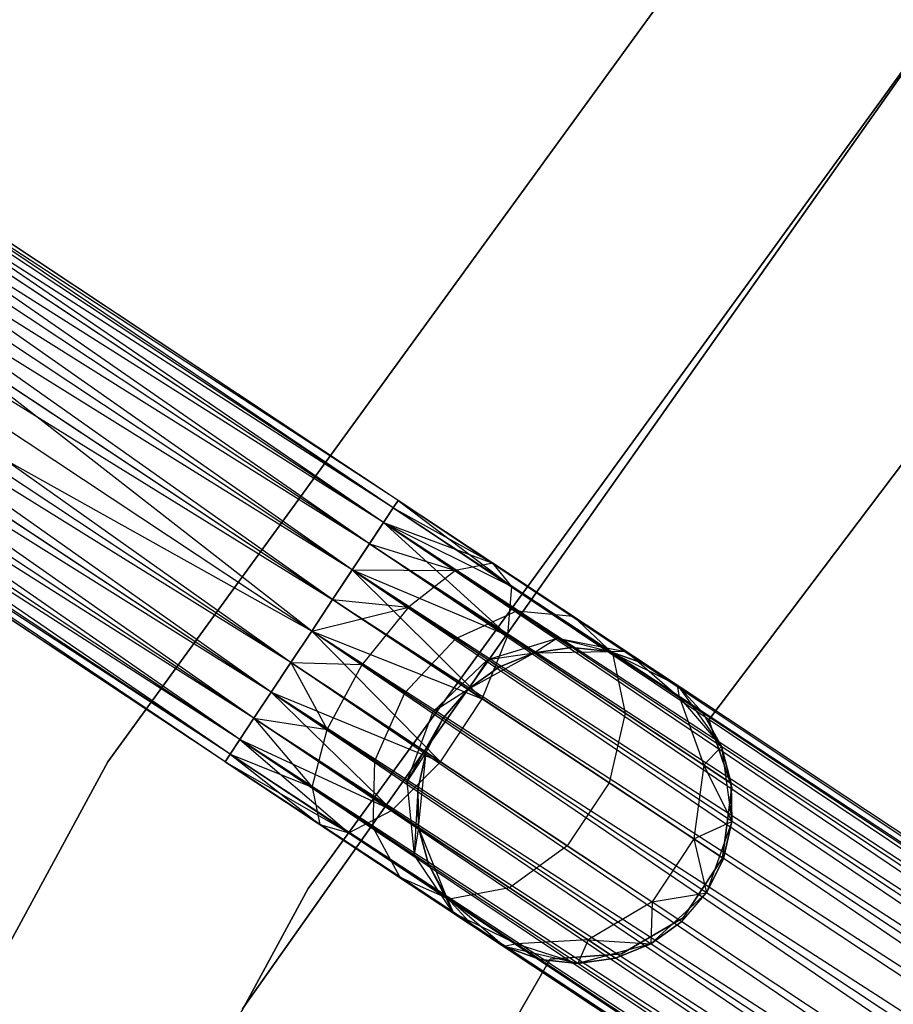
# Model space of a CAD drawing. Extents: x -91 to 92, y -91 to 92.
# Tile 117 of 256: x -54.04 to -48.5, y 32.78 to 39.02. Entities that reach past the tile are written whole.
import ezdxf

# ---------------------------------------------------------------- set-up
doc = ezdxf.new("R2010")
doc.units = 0
doc.header["$LTSCALE"] = 25.4
doc.layers.get('0').update_dxf_attribs({"linetype": 'CONTINUOUS'})

# ---------------------------------------------------------------- blocks, each defined once
blk = doc.blocks.new('NL2500012258_STL_2')
at = {"color": 0}
for p, q in [((43.6483, 40.6087, 26.5), (38.7646, 33.8899, 26.5)), ((38.7646, 33.8899, 17), (43.6483, 40.6087, 17)), ((43.6483, 40.6087, 26.5), (38.7646, 33.8899, 26.5)), ((38.7646, 33.8899, 17), (43.6483, 40.6087, 17)), ((40.572, 35.4985, 27.8546), (34.1919, 39.7953, 27.6205)), ((40.6039, 35.5465, 27.6205), (34.1919, 39.7953, 27.6205)), ((40.572, 35.4985, 27.8546), (34.1919, 39.7953, 27.6205)), ((40.6039, 35.5465, 27.6205), (34.1919, 39.7953, 27.6205)), ((40.6039, 35.5465, 27.3795), (34.1919, 39.7953, 27.6205)), ((40.6039, 35.5465, 27.3795), (34.1919, 39.7953, 27.6205)), ((40.6039, 35.5465, 27.3795), (34.16, 39.7472, 27.1454)), ((40.572, 35.4985, 27.1454), (34.16, 39.7472, 27.1454)), ((40.6039, 35.5465, 27.3795), (34.16, 39.7472, 27.1454)), ((40.572, 35.4985, 27.1454), (34.16, 39.7472, 27.1454)), ((40.5102, 35.4051, 26.9319), (34.16, 39.7472, 27.1454)), ((40.5102, 35.4051, 26.9319), (34.16, 39.7472, 27.1454)), ((40.4219, 35.2718, 28.2485), (34.0981, 39.6538, 28.0681)), ((40.5102, 35.4051, 28.0681), (34.0981, 39.6538, 28.0681)), ((40.4219, 35.2718, 28.2485), (34.0981, 39.6538, 28.0681)), ((40.5102, 35.4051, 28.0681), (34.0981, 39.6538, 28.0681)), ((40.572, 35.4985, 27.8546), (34.0981, 39.6538, 28.0681)), ((40.572, 35.4985, 27.8546), (34.0981, 39.6538, 28.0681)), ((40.033, 33.0892, 26.5), (44.8014, 39.6493, 26.5)), ((44.8014, 39.6493, 17), (40.033, 33.0892, 17)), ((44.8014, 39.6493, 17), (40.033, 33.0892, 17)), ((40.033, 33.0892, 26.5), (44.8014, 39.6493, 26.5)), ((40.5102, 35.4051, 26.9319), (34.0098, 39.5206, 26.7515)), ((40.4219, 35.2718, 26.7515), (34.0098, 39.5206, 26.7515)), ((40.5102, 35.4051, 26.9319), (34.0098, 39.5206, 26.7515)), ((40.4219, 35.2718, 26.7515), (34.0098, 39.5206, 26.7515)), ((40.3123, 35.1064, 26.6146), (34.0098, 39.5206, 26.7515)), ((40.3123, 35.1064, 26.6146), (34.0098, 39.5206, 26.7515)), ((40.1878, 34.9185, 28.4709), (33.9002, 39.3552, 28.3855)), ((40.3123, 35.1064, 28.3855), (33.9002, 39.3552, 28.3855)), ((40.1878, 34.9185, 28.4709), (33.9002, 39.3552, 28.3855)), ((40.3123, 35.1064, 28.3855), (33.9002, 39.3552, 28.3855)), ((40.4219, 35.2718, 28.2485), (33.9002, 39.3552, 28.3855)), ((40.4219, 35.2718, 28.2485), (33.9002, 39.3552, 28.3855)), ((40.3123, 35.1064, 26.6146), (33.7757, 39.1673, 26.5291)), ((40.3123, 35.1064, 26.6146), (33.7757, 39.1673, 26.5291)), ((40.1878, 34.9185, 26.5291), (33.7757, 39.1673, 26.5291)), ((40.1878, 34.9185, 26.5291), (33.7757, 39.1673, 26.5291)), ((33.6435, 38.9678, 28.5), (40.1878, 34.9185, 28.4709)), ((40.0556, 34.719, 26.5), (33.6435, 38.9678, 26.5)), ((40.0556, 34.719, 26.5), (33.6435, 38.9678, 26.5)), ((39.9234, 34.5195, 28.4709), (33.6435, 38.9678, 28.5)), ((39.9234, 34.5195, 28.4709), (33.6435, 38.9678, 28.5)), ((40.0556, 34.719, 28.5), (33.6435, 38.9678, 28.5)), ((40.0556, 34.719, 28.5), (33.6435, 38.9678, 28.5)), ((33.6435, 38.9678, 28.5), (40.1878, 34.9185, 28.4709)), ((44.2899, 38.947, 19), (39.6176, 32.3261, 19)), ((39.6176, 32.3261, 20), (44.2899, 38.947, 20)), ((44.2899, 38.947, 19), (39.6176, 32.3261, 19)), ((39.6176, 32.3261, 20), (44.2899, 38.947, 20)), ((39.9234, 34.5195, 26.5291), (33.5114, 38.7683, 26.5291)), ((39.9234, 34.5195, 26.5291), (33.5114, 38.7683, 26.5291)), ((39.7989, 34.3316, 26.6146), (33.5114, 38.7683, 26.5291)), ((39.7989, 34.3316, 26.6146), (33.5114, 38.7683, 26.5291)), ((42.5707, 34.1571, 22), (45.9627, 38.6471, 22)), ((45.9627, 38.6471, 20), (42.5707, 34.1571, 20)), ((45.9627, 38.6471, 20), (42.5707, 34.1571, 20)), ((42.5707, 34.1571, 22), (45.9627, 38.6471, 22)), ((39.6893, 34.1662, 28.2485), (33.3868, 38.5804, 28.3855)), ((39.7989, 34.3316, 28.3855), (33.3868, 38.5804, 28.3855)), ((39.6893, 34.1662, 28.2485), (33.3868, 38.5804, 28.3855)), ((39.7989, 34.3316, 28.3855), (33.3868, 38.5804, 28.3855)), ((39.9234, 34.5195, 28.4709), (33.3868, 38.5804, 28.3855)), ((39.9234, 34.5195, 28.4709), (33.3868, 38.5804, 28.3855)), ((39.7989, 34.3316, 26.6146), (33.2773, 38.415, 26.7515)), ((39.6893, 34.1662, 26.7515), (33.2773, 38.415, 26.7515)), ((39.7989, 34.3316, 26.6146), (33.2773, 38.415, 26.7515)), ((39.6893, 34.1662, 26.7515), (33.2773, 38.415, 26.7515)), ((39.601, 34.033, 26.9319), (33.2773, 38.415, 26.7515)), ((39.601, 34.033, 26.9319), (33.2773, 38.415, 26.7515)), ((39.5391, 33.9396, 27.8546), (33.189, 38.2817, 28.0681)), ((39.601, 34.033, 28.0681), (33.189, 38.2817, 28.0681)), ((39.5391, 33.9396, 27.8546), (33.189, 38.2817, 28.0681)), ((39.601, 34.033, 28.0681), (33.189, 38.2817, 28.0681)), ((39.6893, 34.1662, 28.2485), (33.189, 38.2817, 28.0681)), ((39.6893, 34.1662, 28.2485), (33.189, 38.2817, 28.0681)), ((39.601, 34.033, 26.9319), (33.1271, 38.1884, 27.1454)), ((39.5391, 33.9396, 27.1454), (33.1271, 38.1884, 27.1454)), ((39.601, 34.033, 26.9319), (33.1271, 38.1884, 27.1454)), ((39.5391, 33.9396, 27.1454), (33.1271, 38.1884, 27.1454)), ((39.5072, 33.8915, 27.3795), (33.1271, 38.1884, 27.1454)), ((39.5072, 33.8915, 27.3795), (33.1271, 38.1884, 27.1454)), ((39.5072, 33.8915, 27.3795), (33.0952, 38.1403, 27.6205)), ((39.5072, 33.8915, 27.3795), (33.0952, 38.1403, 27.6205)), ((39.5072, 33.8915, 27.6205), (33.0952, 38.1403, 27.6205)), ((39.5072, 33.8915, 27.6205), (33.0952, 38.1403, 27.6205)), ((39.5391, 33.9396, 27.8546), (33.0952, 38.1403, 27.6205)), ((39.5391, 33.9396, 27.8546), (33.0952, 38.1403, 27.6205)), ((40.572, 35.4985, 177.8546), (38.0348, 37.1797, 177.6258)), ((40.572, 35.4985, 177.8546), (38.0348, 37.1797, 177.6258)), ((40.6039, 35.5465, 177.3795), (38.1259, 37.1885, 177.156)), ((40.6039, 35.5465, 177.3795), (38.1259, 37.1885, 177.156)), ((40.4219, 35.2718, 178.2485), (37.8355, 36.9856, 178.0152)), ((40.4219, 35.2718, 178.2485), (37.8355, 36.9856, 178.0152)), ((40.5102, 35.4051, 176.9319), (38.0879, 37.0101, 176.7135)), ((40.5102, 35.4051, 176.9319), (38.0879, 37.0101, 176.7135)), ((40.3123, 35.1064, 176.6145), (37.9296, 36.6852, 176.3996)), ((40.3123, 35.1064, 176.6145), (37.9296, 36.6852, 176.3996)), ((40.0556, 34.719, 178.5), (37.5737, 36.6507, 178.2352)), ((40.0556, 34.719, 178.5), (37.5737, 36.6507, 178.2352)), ((40.1878, 34.9185, 178.4709), (37.5737, 36.6507, 178.2352)), ((40.1878, 34.9185, 178.4709), (37.5737, 36.6507, 178.2352)), ((39.9234, 34.5195, 178.4709), (37.3093, 36.2517, 178.2352)), ((39.9234, 34.5195, 178.4709), (37.3093, 36.2517, 178.2352)), ((40.0556, 34.719, 178.5), (37.3093, 36.2517, 178.2352)), ((40.0556, 34.719, 178.5), (37.3093, 36.2517, 178.2352)), ((40.0556, 34.719, 176.5), (37.6872, 36.2884, 176.2864)), ((40.0556, 34.719, 176.5), (37.6872, 36.2884, 176.2864)), ((39.6893, 34.1662, 178.2485), (37.1029, 35.88, 178.0152)), ((39.6893, 34.1662, 178.2485), (37.1029, 35.88, 178.0152)), ((39.7989, 34.3316, 176.6145), (37.4162, 35.9104, 176.3996)), ((39.7989, 34.3316, 176.6145), (37.4162, 35.9104, 176.3996)), ((39.5391, 33.9396, 177.8546), (37.0018, 35.6208, 177.6258)), ((39.5391, 33.9396, 177.8546), (37.0018, 35.6208, 177.6258)), ((39.601, 34.033, 176.9319), (37.1787, 35.638, 176.7135)), ((39.601, 34.033, 176.9319), (37.1787, 35.638, 176.7135)), ((40.5102, 35.4051, 176.9319), (40.6039, 35.5465, 177.3795)), ((40.5102, 35.4051, 176.9319), (40.6039, 35.5465, 177.3795)), ((40.6039, 35.5465, 177.3795), (40.572, 35.4985, 177.8546)), ((40.6039, 35.5465, 177.3795), (40.572, 35.4985, 177.8546)), ((40.572, 35.4985, 27.8546), (40.6039, 35.5465, 27.6205)), ((40.6039, 35.5465, 27.3795), (40.572, 35.4985, 27.1454)), ((40.6039, 35.5465, 27.3795), (40.572, 35.4985, 27.1454)), ((40.572, 35.4985, 27.8546), (40.6039, 35.5465, 27.6205)), ((56.6508, 24.9135, 177.3795), (40.6039, 35.5465, 177.3795)), ((56.6508, 24.9135, 177.6205), (40.6039, 35.5465, 177.3795)), ((40.6039, 35.5465, 177.3795), (56.6189, 24.8654, 177.1454)), ((56.6508, 24.9135, 177.6205), (40.6039, 35.5465, 177.3795)), ((56.6508, 24.9135, 177.3795), (40.6039, 35.5465, 177.3795)), ((40.6039, 35.5465, 177.3795), (56.6189, 24.8654, 177.1454)), ((40.6039, 35.5465, 27.6205), (41.2035, 35.1493, 27.2364)), ((40.6039, 35.5465, 27.3795), (41.2035, 35.1493, 27.2364)), ((40.6039, 35.5465, 27.3795), (41.2035, 35.1493, 27.2364)), ((40.6039, 35.5465, 27.6205), (41.2035, 35.1493, 27.2364)), ((40.6039, 35.5465, 27.6205), (41.3232, 35.0007, 27.6754)), ((40.6039, 35.5465, 27.6205), (41.3232, 35.0007, 27.6754)), ((39.5072, 33.8915, 177.3795), (37.0292, 35.5335, 177.156)), ((39.5072, 33.8915, 177.3795), (37.0292, 35.5335, 177.156)), ((40.572, 35.4985, 177.8546), (40.4219, 35.2718, 178.2485)), ((40.572, 35.4985, 177.8546), (40.4219, 35.2718, 178.2485)), ((40.5102, 35.4051, 28.0681), (40.572, 35.4985, 27.8546)), ((40.572, 35.4985, 27.1454), (40.5102, 35.4051, 26.9319)), ((40.572, 35.4985, 27.1454), (40.5102, 35.4051, 26.9319)), ((40.5102, 35.4051, 28.0681), (40.572, 35.4985, 27.8546)), ((40.572, 35.4985, 177.8546), (56.6508, 24.9135, 177.6205)), ((56.557, 24.772, 178.0681), (40.572, 35.4985, 177.8546)), ((56.557, 24.772, 178.0681), (40.572, 35.4985, 177.8546)), ((56.6189, 24.8654, 177.8546), (40.572, 35.4985, 177.8546)), ((56.6189, 24.8654, 177.8546), (40.572, 35.4985, 177.8546)), ((40.572, 35.4985, 177.8546), (56.6508, 24.9135, 177.6205)), ((40.572, 35.4985, 27.1454), (41.2035, 35.1493, 27.2364)), ((40.572, 35.4985, 27.1454), (41.2035, 35.1493, 27.2364)), ((40.572, 35.4985, 27.8546), (41.3232, 35.0007, 27.6754)), ((40.572, 35.4985, 27.8546), (41.3232, 35.0007, 27.6754)), ((40.3123, 35.1064, 176.6145), (40.5102, 35.4051, 176.9319)), ((40.3123, 35.1064, 176.6145), (40.5102, 35.4051, 176.9319)), ((40.4219, 35.2718, 28.2485), (40.5102, 35.4051, 28.0681)), ((40.5102, 35.4051, 26.9319), (40.4219, 35.2718, 26.7515)), ((40.5102, 35.4051, 26.9319), (40.4219, 35.2718, 26.7515)), ((40.4219, 35.2718, 28.2485), (40.5102, 35.4051, 28.0681)), ((40.5102, 35.4051, 176.9319), (56.4687, 24.6388, 176.7515)), ((56.6189, 24.8654, 177.1454), (40.5102, 35.4051, 176.9319)), ((56.6189, 24.8654, 177.1454), (40.5102, 35.4051, 176.9319)), ((56.557, 24.772, 176.9319), (40.5102, 35.4051, 176.9319)), ((56.557, 24.772, 176.9319), (40.5102, 35.4051, 176.9319)), ((40.5102, 35.4051, 176.9319), (56.4687, 24.6388, 176.7515)), ((40.5102, 35.4051, 26.9319), (40.967, 35.1024, 26.8229)), ((40.5102, 35.4051, 26.9319), (40.967, 35.1024, 26.8229)), ((40.5102, 35.4051, 26.9319), (41.2035, 35.1493, 27.2364)), ((40.5102, 35.4051, 26.9319), (41.2035, 35.1493, 27.2364)), ((40.5102, 35.4051, 28.0681), (41.3232, 35.0007, 27.6754)), ((40.5102, 35.4051, 28.0681), (41.3232, 35.0007, 27.6754)), ((40.5102, 35.4051, 28.0681), (41.2986, 34.6908, 28.0393)), ((40.5102, 35.4051, 28.0681), (41.2986, 34.6908, 28.0393)), ((40.4219, 35.2718, 178.2485), (40.1878, 34.9185, 178.4709)), ((40.4219, 35.2718, 178.2485), (40.1878, 34.9185, 178.4709)), ((40.3123, 35.1064, 28.3855), (40.4219, 35.2718, 28.2485)), ((40.4219, 35.2718, 26.7515), (40.3123, 35.1064, 26.6146)), ((40.4219, 35.2718, 26.7515), (40.3123, 35.1064, 26.6146)), ((40.3123, 35.1064, 28.3855), (40.4219, 35.2718, 28.2485)), ((40.4219, 35.2718, 178.2485), (56.557, 24.772, 178.0681)), ((56.3591, 24.4734, 178.3855), (40.4219, 35.2718, 178.2485)), ((56.3591, 24.4734, 178.3855), (40.4219, 35.2718, 178.2485)), ((56.4687, 24.6388, 178.2485), (40.4219, 35.2718, 178.2485)), ((56.4687, 24.6388, 178.2485), (40.4219, 35.2718, 178.2485)), ((40.4219, 35.2718, 178.2485), (56.557, 24.772, 178.0681)), ((40.4219, 35.2718, 26.7515), (40.967, 35.1024, 26.8229)), ((40.4219, 35.2718, 26.7515), (40.967, 35.1024, 26.8229)), ((40.4219, 35.2718, 28.2485), (41.2986, 34.6908, 28.0393)), ((40.4219, 35.2718, 28.2485), (41.2986, 34.6908, 28.0393)), ((40.0556, 34.719, 176.5), (40.3123, 35.1064, 176.6145)), ((40.0556, 34.719, 176.5), (40.3123, 35.1064, 176.6145)), ((40.1878, 34.9185, 28.4709), (40.3123, 35.1064, 28.3855)), ((40.3123, 35.1064, 26.6146), (40.1878, 34.9185, 26.5291)), ((40.3123, 35.1064, 26.6146), (40.1878, 34.9185, 26.5291)), ((40.1878, 34.9185, 28.4709), (40.3123, 35.1064, 28.3855)), ((40.3123, 35.1064, 176.6145), (56.2346, 24.2855, 176.5291)), ((56.4687, 24.6388, 176.7515), (40.3123, 35.1064, 176.6145)), ((56.4687, 24.6388, 176.7515), (40.3123, 35.1064, 176.6145)), ((56.3591, 24.4734, 176.6145), (40.3123, 35.1064, 176.6145)), ((56.3591, 24.4734, 176.6145), (40.3123, 35.1064, 176.6145)), ((40.3123, 35.1064, 176.6145), (56.2346, 24.2855, 176.5291)), ((40.3123, 35.1064, 26.6146), (40.6678, 34.8708, 26.5297)), ((40.3123, 35.1064, 26.6146), (40.6678, 34.8708, 26.5297)), ((40.3123, 35.1064, 26.6146), (40.967, 35.1024, 26.8229)), ((40.3123, 35.1064, 26.6146), (40.967, 35.1024, 26.8229)), ((40.3123, 35.1064, 28.3855), (41.2986, 34.6908, 28.0393)), ((40.3123, 35.1064, 28.3855), (41.2986, 34.6908, 28.0393)), ((40.3123, 35.1064, 28.3855), (41.1355, 34.2905, 28.2448)), ((40.3123, 35.1064, 28.3855), (41.1355, 34.2905, 28.2448)), ((41.2035, 35.1493, 27.2364), (40.967, 35.1024, 26.8229)), ((41.2035, 35.1493, 27.2364), (40.967, 35.1024, 26.8229)), ((41.3232, 35.0007, 27.6754), (41.2035, 35.1493, 27.2364)), ((41.2035, 35.1493, 27.2364), (41.7118, 34.8125, 26.829)), ((41.2035, 35.1493, 27.2364), (41.7118, 34.8125, 26.829)), ((41.3232, 35.0007, 27.6754), (41.2035, 35.1493, 27.2364)), ((40.967, 35.1024, 26.8229), (40.6678, 34.8708, 26.5297)), ((40.967, 35.1024, 26.8229), (40.6678, 34.8708, 26.5297)), ((40.967, 35.1024, 26.8229), (41.3542, 34.8458, 26.5125)), ((40.967, 35.1024, 26.8229), (41.3542, 34.8458, 26.5125)), ((41.2986, 34.6908, 28.0393), (41.3232, 35.0007, 27.6754)), ((41.2986, 34.6908, 28.0393), (41.3232, 35.0007, 27.6754)), ((41.3232, 35.0007, 27.6754), (41.96, 34.5788, 27.165)), ((41.3232, 35.0007, 27.6754), (41.96, 34.5788, 27.165)), ((40.1878, 34.9185, 178.4709), (40.0556, 34.719, 178.5)), ((40.1878, 34.9185, 178.4709), (40.0556, 34.719, 178.5)), ((40.1878, 34.9185, 26.5291), (40.0556, 34.719, 26.5)), ((40.0556, 34.719, 28.5), (40.1878, 34.9185, 28.4709)), ((40.1878, 34.9185, 26.5291), (40.0556, 34.719, 26.5)), ((40.0556, 34.719, 28.5), (40.1878, 34.9185, 28.4709)), ((40.1878, 34.9185, 178.4709), (56.3591, 24.4734, 178.3855)), ((56.2346, 24.2855, 178.4709), (40.1878, 34.9185, 178.4709)), ((56.2346, 24.2855, 178.4709), (40.1878, 34.9185, 178.4709)), ((40.1878, 34.9185, 178.4709), (56.3591, 24.4734, 178.3855)), ((40.1878, 34.9185, 26.5291), (40.6678, 34.8708, 26.5297)), ((40.1878, 34.9185, 26.5291), (40.6678, 34.8708, 26.5297)), ((40.1878, 34.9185, 28.4709), (41.1355, 34.2905, 28.2448)), ((40.1878, 34.9185, 28.4709), (41.1355, 34.2905, 28.2448)), ((40.0556, 34.719, 26.5), (40.6678, 34.8708, 26.5297)), ((40.0556, 34.719, 26.5), (40.6678, 34.8708, 26.5297)), ((40.6678, 34.8708, 26.5297), (40.3746, 34.5076, 26.4239)), ((40.6678, 34.8708, 26.5297), (40.3746, 34.5076, 26.4239)), ((40.6678, 34.8708, 26.5297), (40.9692, 34.6711, 26.2881)), ((40.6678, 34.8708, 26.5297), (40.9692, 34.6711, 26.2881)), ((40.9692, 34.6711, 26.2881), (41.3542, 34.8458, 26.5125)), ((40.9692, 34.6711, 26.2881), (41.3542, 34.8458, 26.5125)), ((41.3542, 34.8458, 26.5125), (41.613, 34.6743, 26.048)), ((41.3542, 34.8458, 26.5125), (41.613, 34.6743, 26.048)), ((41.3542, 34.8458, 26.5125), (41.7118, 34.8125, 26.829)), ((41.3542, 34.8458, 26.5125), (41.7118, 34.8125, 26.829)), ((41.7118, 34.8125, 26.829), (42.0514, 34.5874, 26.2192)), ((41.7118, 34.8125, 26.829), (42.0514, 34.5874, 26.2192)), ((41.7118, 34.8125, 26.829), (41.96, 34.5788, 27.165)), ((41.7118, 34.8125, 26.829), (41.96, 34.5788, 27.165)), ((39.7989, 34.3316, 176.6145), (40.0556, 34.719, 176.5)), ((39.7989, 34.3316, 176.6145), (40.0556, 34.719, 176.5)), ((40.0556, 34.719, 178.5), (39.9234, 34.5195, 178.4709)), ((40.0556, 34.719, 178.5), (39.9234, 34.5195, 178.4709)), ((40.0556, 34.719, 26.5), (39.9234, 34.5195, 26.5291)), ((39.9234, 34.5195, 28.4709), (40.0556, 34.719, 28.5)), ((39.9234, 34.5195, 28.4709), (40.0556, 34.719, 28.5)), ((40.0556, 34.719, 26.5), (39.9234, 34.5195, 26.5291)), ((56.2346, 24.2855, 176.5291), (40.0556, 34.719, 176.5)), ((56.1024, 24.086, 178.5), (40.0556, 34.719, 178.5)), ((56.1024, 24.086, 178.5), (40.0556, 34.719, 178.5)), ((56.1024, 24.086, 176.5), (40.0556, 34.719, 176.5)), ((56.2346, 24.2855, 176.5291), (40.0556, 34.719, 176.5)), ((56.1024, 24.086, 176.5), (40.0556, 34.719, 176.5)), ((55.9702, 23.8865, 176.5291), (40.0556, 34.719, 176.5)), ((55.9702, 23.8865, 176.5291), (40.0556, 34.719, 176.5)), ((40.3746, 34.5076, 26.4239), (40.0556, 34.719, 26.5)), ((40.0556, 34.719, 28.5), (41.1355, 34.2905, 28.2448)), ((40.0556, 34.719, 28.5), (41.1355, 34.2905, 28.2448)), ((40.0556, 34.719, 28.5), (40.8711, 33.8915, 28.2448)), ((40.0556, 34.719, 28.5), (40.8711, 33.8915, 28.2448)), ((40.3746, 34.5076, 26.4239), (40.0556, 34.719, 26.5)), ((40.645, 34.3284, 26.2071), (40.9692, 34.6711, 26.2881)), ((40.645, 34.3284, 26.2071), (40.9692, 34.6711, 26.2881)), ((40.9692, 34.6711, 26.2881), (41.1706, 34.5376, 25.9265)), ((40.9692, 34.6711, 26.2881), (41.1706, 34.5376, 25.9265)), ((41.1355, 34.2905, 28.2448), (41.2986, 34.6908, 28.0393)), ((41.1355, 34.2905, 28.2448), (41.2986, 34.6908, 28.0393)), ((41.1706, 34.5376, 25.9265), (41.613, 34.6743, 26.048)), ((41.1706, 34.5376, 25.9265), (41.613, 34.6743, 26.048)), ((41.2986, 34.6908, 28.0393), (42.042, 34.1983, 27.4435)), ((41.2986, 34.6908, 28.0393), (42.042, 34.1983, 27.4435)), ((41.613, 34.6743, 26.048), (41.4651, 34.5805, 25.5)), ((41.613, 34.6743, 26.048), (41.4651, 34.5805, 25.5)), ((41.613, 34.6743, 26.048), (41.7038, 34.6141, 25.5)), ((41.613, 34.6743, 26.048), (41.7038, 34.6141, 25.5)), ((41.613, 34.6743, 26.048), (41.9436, 34.5896, 25.5)), ((41.613, 34.6743, 26.048), (41.9436, 34.5896, 25.5)), ((41.613, 34.6743, 26.048), (42.0514, 34.5874, 26.2192)), ((41.613, 34.6743, 26.048), (42.0514, 34.5874, 26.2192)), ((41.7038, 34.6141, 25.5), (41.4651, 34.5805, 25.5)), ((41.4651, 34.5805, 20), (41.7038, 34.6141, 25.5)), ((41.7038, 34.6141, 25.5), (41.4651, 34.5805, 25.5)), ((41.4651, 34.5805, 20), (41.7038, 34.6141, 25.5)), ((41.9436, 34.5896, 25.5), (41.7038, 34.6141, 25.5)), ((41.7038, 34.6141, 25.5), (41.9436, 34.5896, 20)), ((41.7038, 34.6141, 25.5), (41.9436, 34.5896, 20)), ((41.9436, 34.5896, 25.5), (41.7038, 34.6141, 25.5)), ((41.0456, 34.3501, 20), (41.4651, 34.5805, 20)), ((41.0456, 34.3501, 20), (41.4651, 34.5805, 20)), ((41.1706, 34.5376, 25.9265), (41.4651, 34.5805, 25.5)), ((41.1706, 34.5376, 25.9265), (41.4651, 34.5805, 25.5)), ((41.4651, 34.5805, 25.5), (41.2414, 34.4908, 25.5)), ((41.2414, 34.4908, 25.5), (41.4651, 34.5805, 20)), ((41.2414, 34.4908, 25.5), (41.4651, 34.5805, 20)), ((41.4651, 34.5805, 25.5), (41.2414, 34.4908, 25.5)), ((41.4651, 34.5805, 20), (41.9436, 34.5896, 20)), ((41.4651, 34.5805, 20), (41.9436, 34.5896, 20)), ((41.4651, 34.5805, 25.5), (41.4651, 34.5805, 20)), ((41.4651, 34.5805, 25.5), (41.4651, 34.5805, 20)), ((41.9436, 34.5896, 20), (42.3716, 34.3752, 20)), ((42.0514, 34.5874, 26.2192), (41.9436, 34.5896, 25.5)), ((42.0514, 34.5874, 26.2192), (41.9436, 34.5896, 25.5)), ((42.1706, 34.5084, 25.5), (41.9436, 34.5896, 25.5)), ((41.9436, 34.5896, 20), (42.1706, 34.5084, 25.5)), ((41.9436, 34.5896, 20), (42.3716, 34.3752, 20)), ((41.9436, 34.5896, 25.5), (41.9436, 34.5896, 20)), ((41.9436, 34.5896, 25.5), (41.9436, 34.5896, 20)), ((42.1706, 34.5084, 25.5), (41.9436, 34.5896, 25.5)), ((41.9436, 34.5896, 20), (42.1706, 34.5084, 25.5)), ((41.96, 34.5788, 27.165), (42.3854, 34.2969, 26.4011)), ((41.96, 34.5788, 27.165), (42.3854, 34.2969, 26.4011)), ((41.96, 34.5788, 27.165), (42.042, 34.1983, 27.4435)), ((41.96, 34.5788, 27.165), (42.042, 34.1983, 27.4435)), ((42.0514, 34.5874, 26.2192), (42.1706, 34.5084, 25.5)), ((42.0514, 34.5874, 26.2192), (42.3716, 34.3752, 25.5)), ((42.0514, 34.5874, 26.2192), (42.1706, 34.5084, 25.5)), ((42.0514, 34.5874, 26.2192), (42.3716, 34.3752, 25.5)), ((42.0514, 34.5874, 26.2192), (42.3854, 34.2969, 26.4011)), ((42.0514, 34.5874, 26.2192), (42.3854, 34.2969, 26.4011)), ((39.9234, 34.5195, 178.4709), (39.6893, 34.1662, 178.2485)), ((39.9234, 34.5195, 178.4709), (39.6893, 34.1662, 178.2485)), ((39.9234, 34.5195, 26.5291), (39.7989, 34.3316, 26.6146)), ((39.7989, 34.3316, 28.3855), (39.9234, 34.5195, 28.4709)), ((39.7989, 34.3316, 28.3855), (39.9234, 34.5195, 28.4709)), ((39.9234, 34.5195, 26.5291), (39.7989, 34.3316, 26.6146)), ((55.8457, 23.6986, 178.3855), (39.9234, 34.5195, 178.4709)), ((55.8457, 23.6986, 178.3855), (39.9234, 34.5195, 178.4709)), ((55.9702, 23.8865, 178.4709), (39.9234, 34.5195, 178.4709)), ((55.9702, 23.8865, 178.4709), (39.9234, 34.5195, 178.4709)), ((39.9234, 34.5195, 28.4709), (40.8711, 33.8915, 28.2448)), ((39.9234, 34.5195, 28.4709), (40.8711, 33.8915, 28.2448)), ((39.9234, 34.5195, 26.5291), (40.1544, 34.096, 26.5297)), ((39.9234, 34.5195, 26.5291), (40.1544, 34.096, 26.5297)), ((39.9234, 34.5195, 26.5291), (40.3746, 34.5076, 26.4239)), ((39.9234, 34.5195, 26.5291), (40.3746, 34.5076, 26.4239)), ((40.1544, 34.096, 26.5297), (40.3746, 34.5076, 26.4239)), ((40.1544, 34.096, 26.5297), (40.3746, 34.5076, 26.4239)), ((40.645, 34.3284, 26.2071), (40.3746, 34.5076, 26.4239)), ((40.645, 34.3284, 26.2071), (40.3746, 34.5076, 26.4239)), ((40.8257, 34.2087, 25.8827), (41.1706, 34.5376, 25.9265)), ((40.8257, 34.2087, 25.8827), (41.1706, 34.5376, 25.9265)), ((41.1706, 34.5376, 25.9265), (41.0456, 34.3501, 25.5)), ((41.1706, 34.5376, 25.9265), (41.0456, 34.3501, 25.5)), ((41.2414, 34.4908, 25.5), (41.0456, 34.3501, 25.5)), ((41.0456, 34.3501, 20), (41.2414, 34.4908, 25.5)), ((41.2414, 34.4908, 25.5), (41.0456, 34.3501, 25.5)), ((41.0456, 34.3501, 20), (41.2414, 34.4908, 25.5)), ((41.1706, 34.5376, 25.9265), (41.2414, 34.4908, 25.5)), ((41.1706, 34.5376, 25.9265), (41.2414, 34.4908, 25.5)), ((42.1706, 34.5084, 25.5), (42.3716, 34.3752, 20)), ((42.1706, 34.5084, 25.5), (42.3716, 34.3752, 20)), ((42.3716, 34.3752, 20), (42.6509, 33.9866, 20)), ((42.3716, 34.3752, 25.5), (42.3716, 34.3752, 20)), ((42.3854, 34.2969, 26.4011), (42.3716, 34.3752, 25.5)), ((42.3854, 34.2969, 26.4011), (42.3716, 34.3752, 25.5)), ((42.5348, 34.1978, 25.5), (42.3716, 34.3752, 25.5)), ((42.3716, 34.3752, 20), (42.5348, 34.1978, 25.5)), ((42.3716, 34.3752, 20), (42.6509, 33.9866, 20)), ((42.3716, 34.3752, 25.5), (42.3716, 34.3752, 20)), ((42.5348, 34.1978, 25.5), (42.3716, 34.3752, 25.5)), ((42.3716, 34.3752, 20), (42.5348, 34.1978, 25.5)), ((39.601, 34.033, 176.9319), (39.7989, 34.3316, 176.6145)), ((39.601, 34.033, 176.9319), (39.7989, 34.3316, 176.6145)), ((39.7989, 34.3316, 26.6146), (39.6893, 34.1662, 26.7515)), ((39.6893, 34.1662, 28.2485), (39.7989, 34.3316, 28.3855)), ((39.6893, 34.1662, 28.2485), (39.7989, 34.3316, 28.3855)), ((39.7989, 34.3316, 26.6146), (39.6893, 34.1662, 26.7515)), ((39.7989, 34.3316, 176.6145), (55.7361, 23.5332, 176.7515)), ((55.9702, 23.8865, 176.5291), (39.7989, 34.3316, 176.6145)), ((55.9702, 23.8865, 176.5291), (39.7989, 34.3316, 176.6145)), ((55.8457, 23.6986, 176.6145), (39.7989, 34.3316, 176.6145)), ((55.8457, 23.6986, 176.6145), (39.7989, 34.3316, 176.6145)), ((39.7989, 34.3316, 176.6145), (55.7361, 23.5332, 176.7515)), ((39.7989, 34.3316, 28.3855), (40.8711, 33.8915, 28.2448)), ((39.7989, 34.3316, 28.3855), (40.8711, 33.8915, 28.2448)), ((39.7989, 34.3316, 28.3855), (40.5661, 33.5853, 28.0393)), ((39.7989, 34.3316, 28.3855), (40.5661, 33.5853, 28.0393)), ((39.7989, 34.3316, 26.6146), (40.1544, 34.096, 26.5297)), ((39.7989, 34.3316, 26.6146), (40.1544, 34.096, 26.5297)), ((40.4558, 33.8963, 26.2881), (40.645, 34.3284, 26.2071)), ((40.4558, 33.8963, 26.2881), (40.645, 34.3284, 26.2071)), ((40.8257, 34.2087, 25.8827), (40.645, 34.3284, 26.2071)), ((40.8257, 34.2087, 25.8827), (40.645, 34.3284, 26.2071)), ((40.8257, 34.2087, 25.8827), (41.0456, 34.3501, 25.5)), ((40.8257, 34.2087, 25.8827), (41.0456, 34.3501, 25.5)), ((40.8892, 34.1667, 20), (41.0456, 34.3501, 20)), ((41.0456, 34.3501, 25.5), (40.8892, 34.1667, 25.5)), ((41.0456, 34.3501, 25.5), (40.8892, 34.1667, 25.5)), ((40.8892, 34.1667, 20), (41.0456, 34.3501, 20)), ((41.0456, 34.3501, 25.5), (41.0456, 34.3501, 20)), ((41.0456, 34.3501, 25.5), (41.0456, 34.3501, 20)), ((42.3854, 34.2969, 26.4011), (42.5348, 34.1978, 25.5)), ((42.3854, 34.2969, 26.4011), (42.5348, 34.1978, 25.5)), ((42.3854, 34.2969, 26.4011), (42.6509, 33.9866, 25.5)), ((42.3854, 34.2969, 26.4011), (42.6509, 33.9866, 25.5)), ((42.3854, 34.2969, 26.4011), (42.5386, 33.8692, 26.5518)), ((42.3854, 34.2969, 26.4011), (42.5386, 33.8692, 26.5518)), ((40.8711, 33.8915, 28.2448), (41.1355, 34.2905, 28.2448)), ((40.8711, 33.8915, 28.2448), (41.1355, 34.2905, 28.2448)), ((41.1355, 34.2905, 28.2448), (41.939, 33.7581, 27.6008)), ((41.1355, 34.2905, 28.2448), (41.939, 33.7581, 27.6008)), ((40.6572, 33.7629, 25.9265), (40.8257, 34.2087, 25.8827)), ((40.6572, 33.7629, 25.9265), (40.8257, 34.2087, 25.8827)), ((40.8892, 34.1667, 25.5), (40.8257, 34.2087, 25.8827)), ((40.8892, 34.1667, 25.5), (40.8257, 34.2087, 25.8827)), ((42.042, 34.1983, 27.4435), (41.939, 33.7581, 27.6008)), ((42.042, 34.1983, 27.4435), (41.939, 33.7581, 27.6008)), ((42.042, 34.1983, 27.4435), (42.5386, 33.8692, 26.5518)), ((42.042, 34.1983, 27.4435), (42.5386, 33.8692, 26.5518)), ((42.6509, 33.9866, 25.5), (42.5348, 34.1978, 25.5)), ((42.5348, 34.1978, 25.5), (42.6509, 33.9866, 20)), ((42.5348, 34.1978, 25.5), (42.6509, 33.9866, 20)), ((42.6509, 33.9866, 25.5), (42.5348, 34.1978, 25.5)), ((39.6893, 34.1662, 178.2485), (39.5391, 33.9396, 177.8546)), ((39.6893, 34.1662, 178.2485), (39.5391, 33.9396, 177.8546)), ((39.6893, 34.1662, 26.7515), (39.601, 34.033, 26.9319)), ((39.601, 34.033, 28.0681), (39.6893, 34.1662, 28.2485)), ((39.601, 34.033, 28.0681), (39.6893, 34.1662, 28.2485)), ((39.6893, 34.1662, 26.7515), (39.601, 34.033, 26.9319)), ((39.6893, 34.1662, 178.2485), (55.8457, 23.6986, 178.3855)), ((55.6478, 23.4, 178.0681), (39.6893, 34.1662, 178.2485)), ((55.6478, 23.4, 178.0681), (39.6893, 34.1662, 178.2485)), ((55.7361, 23.5332, 178.2485), (39.6893, 34.1662, 178.2485)), ((55.7361, 23.5332, 178.2485), (39.6893, 34.1662, 178.2485)), ((39.6893, 34.1662, 178.2485), (55.8457, 23.6986, 178.3855)), ((39.6893, 34.1662, 28.2485), (40.5661, 33.5853, 28.0393)), ((39.6893, 34.1662, 28.2485), (40.5661, 33.5853, 28.0393)), ((39.6893, 34.1662, 26.7515), (40.0578, 33.7303, 26.8229)), ((39.6893, 34.1662, 26.7515), (40.0578, 33.7303, 26.8229)), ((39.6893, 34.1662, 26.7515), (40.1544, 34.096, 26.5297)), ((39.6893, 34.1662, 26.7515), (40.1544, 34.096, 26.5297)), ((40.6572, 33.7629, 25.9265), (40.8892, 34.1667, 25.5)), ((40.6572, 33.7629, 25.9265), (40.8892, 34.1667, 25.5)), ((40.7812, 33.9511, 20), (40.8892, 34.1667, 20)), ((40.8892, 34.1667, 25.5), (40.7812, 33.9511, 25.5)), ((40.8892, 34.1667, 25.5), (40.7812, 33.9511, 25.5)), ((40.7812, 33.9511, 20), (40.8892, 34.1667, 20)), ((40.8892, 34.1667, 25.5), (40.8892, 34.1667, 20)), ((40.8892, 34.1667, 25.5), (40.8892, 34.1667, 20)), ((42.7161, 33.7288, 22), (42.5707, 34.1571, 22)), ((42.5707, 34.1571, 22), (42.5707, 34.1571, 20)), ((42.5707, 34.1571, 20), (42.7161, 33.7288, 20)), ((42.5707, 34.1571, 22), (42.5707, 34.1571, 20)), ((42.5707, 34.1571, 20), (42.7161, 33.7288, 20)), ((42.7161, 33.7288, 22), (42.5707, 34.1571, 22)), ((40.0578, 33.7303, 26.8229), (40.1544, 34.096, 26.5297)), ((40.0578, 33.7303, 26.8229), (40.1544, 34.096, 26.5297)), ((40.1544, 34.096, 26.5297), (40.4558, 33.8963, 26.2881)), ((40.1544, 34.096, 26.5297), (40.4558, 33.8963, 26.2881)), ((39.5072, 33.8915, 177.3795), (39.601, 34.033, 176.9319)), ((39.5072, 33.8915, 177.3795), (39.601, 34.033, 176.9319)), ((39.601, 34.033, 26.9319), (39.5391, 33.9396, 27.1454)), ((39.5391, 33.9396, 27.8546), (39.601, 34.033, 28.0681)), ((39.5391, 33.9396, 27.8546), (39.601, 34.033, 28.0681)), ((39.601, 34.033, 26.9319), (39.5391, 33.9396, 27.1454)), ((39.601, 34.033, 176.9319), (55.5859, 23.3066, 177.1454)), ((55.7361, 23.5332, 176.7515), (39.601, 34.033, 176.9319)), ((55.7361, 23.5332, 176.7515), (39.601, 34.033, 176.9319)), ((55.6478, 23.4, 176.9319), (39.601, 34.033, 176.9319)), ((55.6478, 23.4, 176.9319), (39.601, 34.033, 176.9319)), ((39.601, 34.033, 176.9319), (55.5859, 23.3066, 177.1454)), ((39.601, 34.033, 28.0681), (40.5661, 33.5853, 28.0393)), ((39.601, 34.033, 28.0681), (40.5661, 33.5853, 28.0393)), ((39.601, 34.033, 28.0681), (40.2902, 33.4419, 27.6754)), ((39.601, 34.033, 28.0681), (40.2902, 33.4419, 27.6754)), ((39.601, 34.033, 26.9319), (40.0578, 33.7303, 26.8229)), ((39.601, 34.033, 26.9319), (40.0578, 33.7303, 26.8229)), ((42.5386, 33.8692, 26.5518), (42.6509, 33.9866, 25.5)), ((42.5386, 33.8692, 26.5518), (42.6509, 33.9866, 25.5)), ((42.6509, 33.9866, 20), (42.7176, 33.5126, 20)), ((42.713, 33.7536, 25.5), (42.6509, 33.9866, 25.5)), ((42.6509, 33.9866, 20), (42.713, 33.7536, 25.5)), ((42.6509, 33.9866, 20), (42.7176, 33.5126, 20)), ((42.6509, 33.9866, 25.5), (42.6509, 33.9866, 20)), ((42.6509, 33.9866, 25.5), (42.6509, 33.9866, 20)), ((42.713, 33.7536, 25.5), (42.6509, 33.9866, 25.5)), ((42.6509, 33.9866, 20), (42.713, 33.7536, 25.5)), ((39.5391, 33.9396, 177.8546), (39.5072, 33.8915, 177.3795)), ((39.5391, 33.9396, 177.8546), (39.5072, 33.8915, 177.3795)), ((39.5391, 33.9396, 27.1454), (39.5072, 33.8915, 27.3795)), ((39.5072, 33.8915, 27.6205), (39.5391, 33.9396, 27.8546)), ((39.5072, 33.8915, 27.6205), (39.5391, 33.9396, 27.8546)), ((39.5391, 33.9396, 27.1454), (39.5072, 33.8915, 27.3795)), ((39.5391, 33.9396, 177.8546), (55.6478, 23.4, 178.0681)), ((55.5541, 23.2585, 177.6205), (39.5391, 33.9396, 177.8546)), ((55.5541, 23.2585, 177.6205), (39.5391, 33.9396, 177.8546)), ((55.5859, 23.3066, 177.8546), (39.5391, 33.9396, 177.8546)), ((55.5859, 23.3066, 177.8546), (39.5391, 33.9396, 177.8546)), ((39.5391, 33.9396, 177.8546), (55.6478, 23.4, 178.0681)), ((39.5391, 33.9396, 27.8546), (40.2902, 33.4419, 27.6754)), ((39.5391, 33.9396, 27.8546), (40.2902, 33.4419, 27.6754)), ((39.5391, 33.9396, 27.1454), (40.1068, 33.4942, 27.2364)), ((39.5391, 33.9396, 27.1454), (40.1068, 33.4942, 27.2364)), ((39.5391, 33.9396, 27.1454), (40.0578, 33.7303, 26.8229)), ((39.5391, 33.9396, 27.1454), (40.0578, 33.7303, 26.8229)), ((40.7812, 33.9511, 25.5), (40.6572, 33.7629, 25.9265)), ((40.7812, 33.9511, 25.5), (40.6572, 33.7629, 25.9265)), ((40.7812, 33.9511, 25.5), (40.728, 33.716, 25.5)), ((40.728, 33.716, 25.5), (40.7812, 33.9511, 20)), ((40.728, 33.716, 25.5), (40.7812, 33.9511, 20)), ((40.7812, 33.9511, 25.5), (40.728, 33.716, 25.5)), ((40.7325, 33.475, 20), (40.7812, 33.9511, 20)), ((40.7325, 33.475, 20), (40.7812, 33.9511, 20)), ((40.7812, 33.9511, 25.5), (40.7812, 33.9511, 20)), ((40.7812, 33.9511, 25.5), (40.7812, 33.9511, 20)), ((38.7646, 33.8899, 26.5), (34.7997, 26.5911, 26.5)), ((34.7997, 26.5911, 17), (38.7646, 33.8899, 17)), ((38.7646, 33.8899, 26.5), (34.7997, 26.5911, 26.5)), ((34.7997, 26.5911, 17), (38.7646, 33.8899, 17)), ((38.7646, 33.8899, 26.5), (38.7646, 33.8899, 17)), ((38.7646, 33.8899, 26.5), (38.7646, 33.8899, 17)), ((39.5072, 33.8915, 177.3795), (55.5541, 23.2585, 177.6205)), ((55.5541, 23.2585, 177.3795), (39.5072, 33.8915, 177.3795)), ((39.5072, 33.8915, 177.3795), (55.5541, 23.2585, 177.6205)), ((55.5859, 23.3066, 177.1454), (39.5072, 33.8915, 177.3795)), ((55.5859, 23.3066, 177.1454), (39.5072, 33.8915, 177.3795)), ((55.5541, 23.2585, 177.3795), (39.5072, 33.8915, 177.3795)), ((39.5072, 33.8915, 27.3795), (40.1068, 33.4942, 27.2364)), ((39.5072, 33.8915, 27.6205), (40.1068, 33.4942, 27.2364)), ((39.5072, 33.8915, 27.6205), (40.2902, 33.4419, 27.6754)), ((39.5072, 33.8915, 27.6205), (40.2902, 33.4419, 27.6754)), ((39.5072, 33.8915, 27.6205), (40.1068, 33.4942, 27.2364)), ((39.5072, 33.8915, 27.3795), (40.1068, 33.4942, 27.2364)), ((40.445, 33.4737, 26.5125), (40.4558, 33.8963, 26.2881)), ((40.445, 33.4737, 26.5125), (40.4558, 33.8963, 26.2881)), ((40.4558, 33.8963, 26.2881), (40.6572, 33.7629, 25.9265)), ((40.4558, 33.8963, 26.2881), (40.6572, 33.7629, 25.9265)), ((40.5661, 33.5853, 28.0393), (40.8711, 33.8915, 28.2448)), ((40.5661, 33.5853, 28.0393), (40.8711, 33.8915, 28.2448)), ((40.8711, 33.8915, 28.2448), (41.6746, 33.3591, 27.6008)), ((40.8711, 33.8915, 28.2448), (41.6746, 33.3591, 27.6008)), ((42.5386, 33.8692, 26.5518), (42.4758, 33.4024, 26.6369)), ((42.5386, 33.8692, 26.5518), (42.4758, 33.4024, 26.6369)), ((42.5386, 33.8692, 26.5518), (42.713, 33.7536, 25.5)), ((42.5386, 33.8692, 26.5518), (42.713, 33.7536, 25.5)), ((42.5386, 33.8692, 26.5518), (42.7176, 33.5126, 25.5)), ((42.5386, 33.8692, 26.5518), (42.7176, 33.5126, 25.5)), ((40.6572, 33.7629, 25.9265), (40.7038, 33.3022, 26.048)), ((40.728, 33.716, 25.5), (40.6572, 33.7629, 25.9265)), ((40.728, 33.716, 25.5), (40.6572, 33.7629, 25.9265)), ((40.6572, 33.7629, 25.9265), (40.7038, 33.3022, 26.048)), ((41.939, 33.7581, 27.6008), (41.6746, 33.3591, 27.6008)), ((41.939, 33.7581, 27.6008), (41.6746, 33.3591, 27.6008)), ((41.939, 33.7581, 27.6008), (42.4758, 33.4024, 26.6369)), ((41.939, 33.7581, 27.6008), (42.4758, 33.4024, 26.6369)), ((42.7176, 33.5126, 25.5), (42.713, 33.7536, 25.5)), ((42.713, 33.7536, 25.5), (42.7176, 33.5126, 20)), ((42.713, 33.7536, 25.5), (42.7176, 33.5126, 20)), ((42.7176, 33.5126, 25.5), (42.713, 33.7536, 25.5)), ((40.0578, 33.7303, 26.8229), (40.1068, 33.4942, 27.2364)), ((40.0578, 33.7303, 26.8229), (40.1068, 33.4942, 27.2364)), ((40.0578, 33.7303, 26.8229), (40.445, 33.4737, 26.5125)), ((40.0578, 33.7303, 26.8229), (40.445, 33.4737, 26.5125)), ((40.728, 33.716, 25.5), (40.7038, 33.3022, 26.048)), ((40.728, 33.716, 25.5), (40.7038, 33.3022, 26.048)), ((40.728, 33.716, 25.5), (40.7325, 33.475, 25.5)), ((40.7325, 33.475, 20), (40.728, 33.716, 25.5)), ((40.728, 33.716, 25.5), (40.7325, 33.475, 25.5)), ((40.7325, 33.475, 20), (40.728, 33.716, 25.5)), ((42.6578, 33.2802, 22), (42.7161, 33.7288, 22)), ((42.7161, 33.7288, 20), (42.6578, 33.2802, 20)), ((42.7161, 33.7288, 20), (42.6578, 33.2802, 20)), ((42.6578, 33.2802, 22), (42.7161, 33.7288, 22)), ((42.7161, 33.7288, 22), (42.7161, 33.7288, 20)), ((42.7161, 33.7288, 22), (42.7161, 33.7288, 20)), ((40.2902, 33.4419, 27.6754), (40.5661, 33.5853, 28.0393)), ((40.2902, 33.4419, 27.6754), (40.5661, 33.5853, 28.0393)), ((40.5661, 33.5853, 28.0393), (41.3094, 33.0927, 27.4435)), ((40.5661, 33.5853, 28.0393), (41.3094, 33.0927, 27.4435)), ((40.1068, 33.4942, 27.2364), (40.2902, 33.4419, 27.6754)), ((40.1068, 33.4942, 27.2364), (40.2902, 33.4419, 27.6754)), ((40.1068, 33.4942, 27.2364), (40.6151, 33.1574, 26.829)), ((40.1068, 33.4942, 27.2364), (40.6151, 33.1574, 26.829)), ((42.4758, 33.4024, 26.6369), (42.7176, 33.5126, 25.5)), ((42.4758, 33.4024, 26.6369), (42.7176, 33.5126, 25.5)), ((42.7176, 33.5126, 20), (42.5564, 33.0619, 20)), ((42.7176, 33.5126, 20), (42.5564, 33.0619, 20)), ((42.6643, 33.2775, 25.5), (42.7176, 33.5126, 25.5)), ((42.7176, 33.5126, 20), (42.6643, 33.2775, 25.5)), ((42.6643, 33.2775, 25.5), (42.7176, 33.5126, 25.5)), ((42.7176, 33.5126, 20), (42.6643, 33.2775, 25.5)), ((42.7176, 33.5126, 25.5), (42.7176, 33.5126, 20)), ((42.7176, 33.5126, 25.5), (42.7176, 33.5126, 20)), ((40.2902, 33.4419, 27.6754), (40.927, 33.0199, 27.165)), ((40.2902, 33.4419, 27.6754), (40.927, 33.0199, 27.165)), ((40.6151, 33.1574, 26.829), (40.445, 33.4737, 26.5125)), ((40.445, 33.4737, 26.5125), (40.7038, 33.3022, 26.048)), ((40.445, 33.4737, 26.5125), (40.7038, 33.3022, 26.048)), ((40.6151, 33.1574, 26.829), (40.445, 33.4737, 26.5125)), ((40.7325, 33.475, 25.5), (40.7038, 33.3022, 26.048)), ((40.7325, 33.475, 25.5), (40.7038, 33.3022, 26.048)), ((40.9107, 33.0307, 20), (40.7325, 33.475, 20)), ((40.7325, 33.475, 25.5), (40.7947, 33.242, 25.5)), ((40.7947, 33.242, 25.5), (40.7325, 33.475, 20)), ((40.9107, 33.0307, 20), (40.7325, 33.475, 20)), ((40.7947, 33.242, 25.5), (40.7325, 33.475, 20)), ((40.7325, 33.475, 25.5), (40.7947, 33.242, 25.5)), ((40.7325, 33.475, 25.5), (40.7325, 33.475, 20)), ((40.7325, 33.475, 25.5), (40.7325, 33.475, 20)), ((41.6746, 33.3591, 27.6008), (41.3094, 33.0927, 27.4435)), ((41.6746, 33.3591, 27.6008), (41.3094, 33.0927, 27.4435)), ((41.6746, 33.3591, 27.6008), (42.2114, 33.0034, 26.6369)), ((41.6746, 33.3591, 27.6008), (42.2114, 33.0034, 26.6369)), ((42.4758, 33.4024, 26.6369), (42.2114, 33.0034, 26.6369)), ((42.4758, 33.4024, 26.6369), (42.2114, 33.0034, 26.6369)), ((42.4758, 33.4024, 26.6369), (42.6643, 33.2775, 25.5)), ((42.4758, 33.4024, 26.6369), (42.6643, 33.2775, 25.5)), ((42.4758, 33.4024, 26.6369), (42.5564, 33.0619, 25.5)), ((42.4758, 33.4024, 26.6369), (42.5564, 33.0619, 25.5)), ((40.7038, 33.3022, 26.048), (40.7947, 33.242, 25.5)), ((40.9547, 32.9324, 26.2192), (40.7038, 33.3022, 26.048)), ((40.9547, 32.9324, 26.2192), (40.7038, 33.3022, 26.048)), ((40.7038, 33.3022, 26.048), (40.7947, 33.242, 25.5)), ((40.7947, 33.242, 25.5), (40.9547, 32.9324, 26.2192)), ((40.7947, 33.242, 25.5), (40.9547, 32.9324, 26.2192)), ((40.7947, 33.242, 25.5), (40.9107, 33.0307, 25.5)), ((40.9107, 33.0307, 20), (40.7947, 33.242, 25.5)), ((40.7947, 33.242, 25.5), (40.9107, 33.0307, 25.5)), ((40.9107, 33.0307, 20), (40.7947, 33.242, 25.5)), ((42.4079, 32.9032, 22), (42.6578, 33.2802, 22)), ((42.6578, 33.2802, 20), (42.4079, 32.9032, 20)), ((42.6578, 33.2802, 20), (42.4079, 32.9032, 20)), ((42.4079, 32.9032, 22), (42.6578, 33.2802, 22)), ((42.5564, 33.0619, 25.5), (42.6643, 33.2775, 25.5)), ((42.6643, 33.2775, 25.5), (42.5564, 33.0619, 20)), ((42.5564, 33.0619, 25.5), (42.6643, 33.2775, 25.5)), ((42.6643, 33.2775, 25.5), (42.5564, 33.0619, 20)), ((42.6578, 33.2802, 22), (42.6578, 33.2802, 20)), ((42.6578, 33.2802, 22), (42.6578, 33.2802, 20)), ((40.927, 33.0199, 27.165), (40.6151, 33.1574, 26.829)), ((40.6151, 33.1574, 26.829), (40.9547, 32.9324, 26.2192)), ((40.6151, 33.1574, 26.829), (40.9547, 32.9324, 26.2192)), ((40.927, 33.0199, 27.165), (40.6151, 33.1574, 26.829)), ((36.1617, 25.9629, 26.5), (40.033, 33.0892, 26.5)), ((40.033, 33.0892, 17), (36.1617, 25.9629, 17)), ((40.033, 33.0892, 17), (36.1617, 25.9629, 17)), ((36.1617, 25.9629, 26.5), (40.033, 33.0892, 26.5)), ((40.033, 33.0892, 17), (40.033, 33.0892, 26.5)), ((40.033, 33.0892, 17), (40.033, 33.0892, 26.5)), ((41.3094, 33.0927, 27.4435), (40.927, 33.0199, 27.165)), ((41.3094, 33.0927, 27.4435), (40.927, 33.0199, 27.165)), ((41.3094, 33.0927, 27.4435), (41.806, 32.7636, 26.5518)), ((41.3094, 33.0927, 27.4435), (41.806, 32.7636, 26.5518)), ((42.5564, 33.0619, 20), (42.2042, 32.7378, 20)), ((42.5564, 33.0619, 20), (42.2042, 32.7378, 20)), ((42.2114, 33.0034, 26.6369), (42.5564, 33.0619, 25.5)), ((42.2114, 33.0034, 26.6369), (42.5564, 33.0619, 25.5)), ((42.4, 32.8785, 25.5), (42.5564, 33.0619, 25.5)), ((42.4, 32.8785, 25.5), (42.5564, 33.0619, 25.5)), ((42.4, 32.8785, 25.5), (42.5564, 33.0619, 20)), ((42.4, 32.8785, 25.5), (42.5564, 33.0619, 20)), ((42.5564, 33.0619, 25.5), (42.5564, 33.0619, 20)), ((42.5564, 33.0619, 25.5), (42.5564, 33.0619, 20)), ((41.2749, 32.7202, 20), (40.9107, 33.0307, 20)), ((40.9107, 33.0307, 25.5), (40.9547, 32.9324, 26.2192)), ((40.9107, 33.0307, 25.5), (40.9547, 32.9324, 26.2192)), ((40.9107, 33.0307, 25.5), (41.074, 32.8533, 25.5)), ((41.074, 32.8533, 25.5), (40.9107, 33.0307, 20)), ((41.2749, 32.7202, 20), (40.9107, 33.0307, 20)), ((41.074, 32.8533, 25.5), (40.9107, 33.0307, 20)), ((40.9107, 33.0307, 25.5), (41.074, 32.8533, 25.5)), ((40.9107, 33.0307, 25.5), (40.9107, 33.0307, 20)), ((40.9107, 33.0307, 25.5), (40.9107, 33.0307, 20)), ((40.927, 33.0199, 27.165), (41.3525, 32.738, 26.4011)), ((40.927, 33.0199, 27.165), (41.3525, 32.738, 26.4011)), ((42.2114, 33.0034, 26.6369), (41.806, 32.7636, 26.5518)), ((42.2114, 33.0034, 26.6369), (41.806, 32.7636, 26.5518)), ((42.2114, 33.0034, 26.6369), (42.2042, 32.7378, 25.5)), ((42.2114, 33.0034, 26.6369), (42.2042, 32.7378, 25.5)), ((42.2114, 33.0034, 26.6369), (42.4, 32.8785, 25.5)), ((42.2114, 33.0034, 26.6369), (42.4, 32.8785, 25.5)), ((41.3525, 32.738, 26.4011), (40.9547, 32.9324, 26.2192)), ((40.9547, 32.9324, 26.2192), (41.2749, 32.7202, 25.5)), ((40.9547, 32.9324, 26.2192), (41.074, 32.8533, 25.5)), ((40.9547, 32.9324, 26.2192), (41.2749, 32.7202, 25.5)), ((40.9547, 32.9324, 26.2192), (41.074, 32.8533, 25.5)), ((41.3525, 32.738, 26.4011), (40.9547, 32.9324, 26.2192)), ((42.0174, 32.6749, 22), (42.4079, 32.9032, 22)), ((42.4079, 32.9032, 20), (42.0174, 32.6749, 20)), ((42.4079, 32.9032, 20), (42.0174, 32.6749, 20)), ((42.0174, 32.6749, 22), (42.4079, 32.9032, 22)), ((42.2042, 32.7378, 25.5), (42.4, 32.8785, 25.5)), ((42.4, 32.8785, 25.5), (42.2042, 32.7378, 20)), ((42.4, 32.8785, 25.5), (42.2042, 32.7378, 20)), ((42.2042, 32.7378, 25.5), (42.4, 32.8785, 25.5)), ((42.4079, 32.9032, 22), (42.4079, 32.9032, 20)), ((42.4079, 32.9032, 22), (42.4079, 32.9032, 20)), ((41.2749, 32.7202, 20), (41.074, 32.8533, 25.5)), ((41.2749, 32.7202, 20), (41.074, 32.8533, 25.5)), ((41.3525, 32.738, 26.4011), (41.2749, 32.7202, 25.5)), ((41.3525, 32.738, 26.4011), (41.2749, 32.7202, 25.5)), ((41.806, 32.7636, 26.5518), (41.3525, 32.738, 26.4011)), ((41.806, 32.7636, 26.5518), (41.3525, 32.738, 26.4011)), ((41.3525, 32.738, 26.4011), (41.7417, 32.6145, 25.5)), ((41.3525, 32.738, 26.4011), (41.7417, 32.6145, 25.5)), ((41.3525, 32.738, 26.4011), (41.5019, 32.639, 25.5)), ((41.3525, 32.738, 26.4011), (41.5019, 32.639, 25.5)), ((41.806, 32.7636, 26.5518), (41.7417, 32.6145, 25.5)), ((41.806, 32.7636, 26.5518), (41.7417, 32.6145, 25.5)), ((42.2042, 32.7378, 20), (41.7417, 32.6145, 20)), ((42.2042, 32.7378, 20), (41.7417, 32.6145, 20)), ((41.806, 32.7636, 26.5518), (42.2042, 32.7378, 25.5)), ((41.806, 32.7636, 26.5518), (42.2042, 32.7378, 25.5)), ((41.806, 32.7636, 26.5518), (41.9805, 32.6481, 25.5)), ((41.806, 32.7636, 26.5518), (41.9805, 32.6481, 25.5)), ((41.9805, 32.6481, 25.5), (42.2042, 32.7378, 25.5)), ((42.2042, 32.7378, 20), (41.9805, 32.6481, 25.5)), ((41.9805, 32.6481, 25.5), (42.2042, 32.7378, 25.5)), ((42.2042, 32.7378, 20), (41.9805, 32.6481, 25.5)), ((42.2042, 32.7378, 25.5), (42.2042, 32.7378, 20)), ((42.2042, 32.7378, 25.5), (42.2042, 32.7378, 20)), ((41.7417, 32.6145, 20), (41.2749, 32.7202, 20)), ((41.2749, 32.7202, 25.5), (41.5019, 32.639, 25.5)), ((41.2749, 32.7202, 25.5), (41.2749, 32.7202, 20)), ((41.5019, 32.639, 25.5), (41.2749, 32.7202, 20)), ((41.7417, 32.6145, 20), (41.2749, 32.7202, 20)), ((41.5019, 32.639, 25.5), (41.2749, 32.7202, 20)), ((41.2749, 32.7202, 25.5), (41.5019, 32.639, 25.5)), ((41.2749, 32.7202, 25.5), (41.2749, 32.7202, 20)), ((41.5663, 32.6419, 22), (42.0174, 32.6749, 22)), ((42.0174, 32.6749, 20), (41.5663, 32.6419, 20)), ((42.0174, 32.6749, 20), (41.5663, 32.6419, 20)), ((41.5663, 32.6419, 22), (42.0174, 32.6749, 22)), ((42.0174, 32.6749, 22), (42.0174, 32.6749, 20)), ((42.0174, 32.6749, 22), (42.0174, 32.6749, 20)), ((38.7515, 27.7689, 22), (41.5663, 32.6419, 22)), ((41.5663, 32.6419, 20), (38.7515, 27.7689, 20)), ((41.5663, 32.6419, 20), (38.7515, 27.7689, 20)), ((38.7515, 27.7689, 22), (41.5663, 32.6419, 22)), ((41.5019, 32.639, 25.5), (41.7417, 32.6145, 25.5)), ((41.7417, 32.6145, 20), (41.5019, 32.639, 25.5)), ((41.5019, 32.639, 25.5), (41.7417, 32.6145, 25.5)), ((41.7417, 32.6145, 20), (41.5019, 32.639, 25.5)), ((41.5663, 32.6419, 22), (41.5663, 32.6419, 20)), ((41.5663, 32.6419, 22), (41.5663, 32.6419, 20)), ((41.7417, 32.6145, 25.5), (41.9805, 32.6481, 25.5)), ((41.9805, 32.6481, 25.5), (41.7417, 32.6145, 20)), ((41.9805, 32.6481, 25.5), (41.7417, 32.6145, 20)), ((41.7417, 32.6145, 25.5), (41.9805, 32.6481, 25.5)), ((41.7417, 32.6145, 25.5), (41.7417, 32.6145, 20)), ((41.7417, 32.6145, 25.5), (41.7417, 32.6145, 20))]:
    blk.add_line(p, q, dxfattribs=at)

msp = doc.modelspace()

# ---------------------------------------------------------------- block references
at = {"color": 0}
msp.add_blockref('NL2500012258_STL_2', (-92.2434, 0.4282, -1717), dxfattribs=at)

doc.saveas('drawing.dxf')
